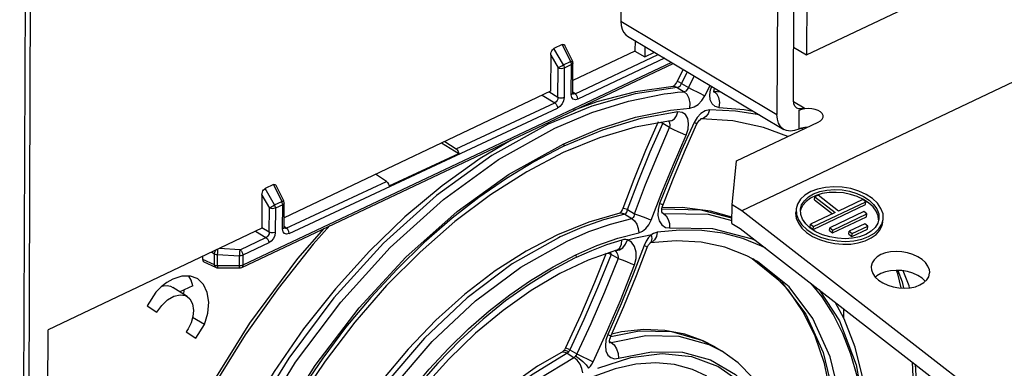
# Model space of a CAD drawing. Extents: x 0 to 594, y 0 to 420.
# Tile 28 of 41: x 540.88 to 554.34, y 91.76 to 96.52. Entities that reach past the tile are written whole.
import ezdxf

# ---------------------------------------------------------------- set-up
doc = ezdxf.new("R2010")
doc.units = 0
doc.header["$LTSCALE"] = 32.67
doc.layers.get('0').update_dxf_attribs({"linetype": 'CONTINUOUS'})

msp = doc.modelspace()

# ---------------------------------------------------------------- linework, layer by layer
at = {"color": 9, "linetype": 'CONTINUOUS'}
for p, q in [((541.001, 108.14), (540.885, 77.091)), ((541.071, 108.137), (540.955, 77.089)), ((549.1, 96.501), (551.235, 95.227)), ((548.315, 95.905), (548.187, 96.129)), ((548.3, 96.183), (548.414, 95.952)), ((548.143, 96.039), (548.244, 95.864)), ((548.315, 95.905), (548.414, 95.952)), ((548.421, 95.938), (548.414, 95.952)), ((548.476, 95.51), (549.612, 96.049)), ((549.697, 95.998), (548.513, 95.436)), ((549.794, 95.94), (543.934, 93.172)), ((548.242, 95.461), (548.244, 95.864)), ((548.326, 95.862), (548.325, 95.46)), ((548.426, 95.909), (548.326, 95.862)), ((548.425, 95.923), (548.421, 95.938)), ((548.424, 95.495), (548.426, 95.909)), ((548.426, 95.909), (548.425, 95.923)), ((549.931, 95.652), (550.01, 95.811)), ((550.104, 95.755), (550.024, 95.596)), ((549.873, 95.596), (549.967, 95.54)), ((549.931, 95.652), (550.024, 95.596)), ((550.249, 95.485), (550.321, 95.626)), ((550.328, 95.567), (550.345, 95.611)), ((550.374, 95.549), (550.471, 95.536)), ((550.374, 95.547), (550.41, 95.513)), ((548.025, 95.493), (548.197, 95.389)), ((548.242, 95.461), (548.117, 95.537)), ((548.476, 95.51), (548.444, 95.532)), ((548.459, 95.505), (548.444, 95.509)), ((548.476, 95.51), (548.459, 95.505)), ((550.163, 95.527), (550.249, 95.485)), ((544.566, 93.604), (548.235, 95.316)), ((546.849, 94.76), (548.197, 95.389)), ((551.46, 95.407), (551.607, 95.319)), ((551.533, 95.284), (551.532, 95.03)), ((550.143, 95.188), (550.102, 95.119)), ((550.196, 95.242), (550.143, 95.188)), ((550.225, 95.175), (550.191, 95.168)), ((549.673, 95.105), (549.641, 95.118)), ((549.673, 95.105), (549.675, 95.124)), ((549.767, 95.049), (549.673, 95.105)), ((549.755, 95.139), (549.756, 95.139)), ((549.756, 95.139), (549.767, 95.113)), ((551.595, 95.027), (551.562, 95.041)), ((548.322, 94.795), (548.293, 94.781)), ((548.32, 94.83), (548.322, 94.795)), ((544.368, 93.993), (544.239, 94.217)), ((544.353, 94.271), (544.467, 94.04)), ((544.528, 93.678), (545.896, 94.316)), ((544.196, 94.127), (544.297, 93.951)), ((544.296, 93.62), (544.297, 93.951)), ((544.368, 93.993), (544.467, 94.04)), ((544.379, 93.95), (544.378, 93.618)), ((544.479, 93.997), (544.379, 93.95)), ((544.474, 94.026), (544.467, 94.04)), ((544.478, 94.011), (544.474, 94.026)), ((544.479, 93.997), (544.478, 94.011)), ((544.478, 93.664), (544.479, 93.997)), ((549.155, 93.867), (549.25, 93.81)), ((549.192, 93.93), (549.288, 93.873)), ((549.664, 93.89), (549.685, 93.878)), ((549.685, 93.878), (549.664, 93.882)), ((544.296, 93.62), (544.194, 93.681)), ((544.512, 93.673), (544.497, 93.678)), ((544.528, 93.678), (544.498, 93.7)), ((544.528, 93.678), (544.512, 93.673)), ((543.896, 93.38), (544.251, 93.548)), ((544.107, 93.634), (544.251, 93.548)), ((548.271, 93.558), (548.248, 93.547)), ((543.896, 93.38), (543.609, 93.398)), ((544.288, 93.475), (543.934, 93.307)), ((549.527, 93.485), (549.503, 93.477)), ((549.504, 93.476), (549.52, 93.495)), ((543.509, 93.35), (543.547, 93.327)), ((543.546, 93.174), (543.547, 93.327)), ((543.586, 93.318), (543.891, 93.299)), ((543.586, 93.318), (543.586, 93.164)), ((543.89, 93.164), (543.891, 93.299)), ((543.934, 93.307), (543.934, 93.172)), ((548.49, 93.275), (548.468, 93.265)), ((548.484, 93.312), (548.49, 93.275)), ((548.968, 93.318), (548.965, 93.348)), ((549.063, 93.261), (548.968, 93.318)), ((549.024, 93.369), (549.034, 93.359)), ((549.034, 93.359), (549.045, 93.342)), ((549.037, 93.374), (549.039, 93.373)), ((543.546, 93.174), (543.386, 93.25)), ((543.89, 93.164), (543.586, 93.164)), ((549.351, 92.269), (548.962, 92.192)), ((548.948, 92.13), (548.967, 92.118)), ((548.967, 92.118), (548.948, 92.118)), ((550.302, 92.089), (550.478, 92)), ((550.384, 92.056), (550.384, 92.056)), ((548.295, 91.981), (548.288, 91.979)), ((548.405, 92.017), (548.345, 92.045)), ((548.366, 91.968), (548.46, 91.912)), ((548.405, 92.017), (548.499, 91.961)), ((548.499, 91.961), (548.721, 91.854))]:
    msp.add_line(p, q, dxfattribs=at)
at = {"color": 7, "linetype": 'CONTINUOUS'}
for p, q in [((549.114, 100.395), (549.1, 96.501)), ((551.64, 96.043), (560.427, 100.211)), ((551.25, 99.121), (551.235, 95.227)), ((551.459, 95.418), (551.473, 99.142)), ((561.242, 98.889), (550.754, 93.914)), ((551.649, 98.413), (551.64, 96.043)), ((549.193, 96.299), (551.328, 95.025)), ((549.295, 96.238), (549.294, 96.095)), ((548.3, 96.183), (548.187, 96.129)), ((548.44, 95.96), (548.336, 96.169)), ((549.294, 96.095), (548.445, 95.692)), ((549.294, 96.095), (549.428, 96.015)), ((549.428, 96.158), (549.428, 96.015)), ((551.462, 96.149), (551.64, 96.043)), ((548.143, 96.039), (548.141, 95.548)), ((549.428, 96.015), (549.562, 96.079)), ((543.919, 93.141), (549.816, 95.927)), ((548.444, 95.519), (548.446, 95.933)), ((549.953, 95.845), (549.871, 95.682)), ((548.141, 95.548), (544.498, 93.82)), ((549.812, 95.611), (549.81, 95.61)), ((548.445, 95.514), (548.444, 95.519)), ((551.533, 95.284), (551.607, 95.319)), ((550.197, 95.168), (550.199, 95.169)), ((550.631, 95.14), (550.197, 95.168)), ((550.683, 94.594), (551.8, 95.124)), ((546.648, 94.84), (546.886, 94.698)), ((546.695, 94.862), (546.849, 94.76)), ((545.933, 94.253), (546.886, 94.698)), ((550.621, 93.993), (550.683, 94.594)), ((545.896, 94.316), (545.749, 94.413)), ((544.353, 94.271), (544.239, 94.217)), ((544.493, 94.048), (544.389, 94.257)), ((544.196, 94.127), (544.194, 93.681)), ((551.748, 94.065), (551.753, 94.104)), ((551.797, 94.125), (551.753, 94.104)), ((551.753, 94.104), (552.03, 93.889)), ((551.854, 94.148), (551.769, 94.122)), ((552.075, 93.91), (551.797, 94.125)), ((552.41, 94.069), (552.075, 93.91)), ((552.449, 94.038), (552.41, 94.069)), ((552.489, 94.02), (552.417, 94.068)), ((544.498, 93.687), (544.499, 94.021)), ((550.62, 93.739), (550.621, 93.993)), ((550.754, 93.914), (550.621, 93.993)), ((551.559, 93.864), (551.556, 93.934)), ((551.56, 93.935), (551.557, 93.92)), ((551.73, 93.66), (552.445, 93.999)), ((551.735, 93.699), (552.449, 94.038)), ((551.748, 94.065), (551.996, 93.873)), ((552.445, 93.999), (552.449, 94.038)), ((549.086, 93.88), (548.662, 93.76)), ((556.575, 89.401), (550.754, 93.914)), ((552.03, 93.889), (551.695, 93.73)), ((552.423, 93.902), (551.959, 93.682)), ((551.994, 93.612), (552.458, 93.832)), ((551.998, 93.651), (552.463, 93.871)), ((552.463, 93.871), (552.423, 93.902)), ((552.458, 93.832), (552.463, 93.871)), ((552.628, 93.803), (552.612, 93.745)), ((544.194, 93.676), (541.272, 92.29)), ((544.194, 93.676), (544.194, 93.681)), ((544.498, 93.683), (544.498, 93.687)), ((548.662, 93.76), (548.233, 93.586)), ((550.62, 93.739), (550.732, 93.672)), ((550.732, 93.672), (556.553, 89.16)), ((551.69, 93.691), (551.695, 93.73)), ((551.69, 93.691), (551.73, 93.66)), ((551.767, 93.628), (551.69, 93.678)), ((551.695, 93.73), (551.735, 93.699)), ((551.73, 93.66), (551.735, 93.699)), ((551.954, 93.643), (551.959, 93.682)), ((551.959, 93.682), (551.998, 93.651)), ((552.437, 93.735), (552.223, 93.634)), ((552.257, 93.564), (552.472, 93.665)), ((552.262, 93.603), (552.477, 93.705)), ((552.477, 93.705), (552.437, 93.735)), ((552.472, 93.665), (552.477, 93.705)), ((551.954, 93.643), (551.994, 93.612)), ((551.994, 93.612), (551.998, 93.651)), ((552.218, 93.594), (552.223, 93.634)), ((552.218, 93.594), (552.257, 93.564)), ((552.223, 93.634), (552.262, 93.603)), ((552.257, 93.564), (552.262, 93.603)), ((552.363, 93.56), (552.268, 93.54)), ((549.5, 93.473), (549.504, 93.476)), ((549.855, 93.504), (549.504, 93.476)), ((549.504, 93.476), (549.505, 93.477)), ((549.505, 93.477), (549.506, 93.478)), ((543.386, 93.25), (543.386, 93.292)), ((543.402, 93.218), (543.563, 93.142)), ((543.589, 93.136), (543.894, 93.135)), ((551.15, 93.077), (550.903, 93.256)), ((543.174, 92.744), (542.976, 92.868)), ((543.252, 92.89), (543.075, 92.806)), ((542.745, 92.805), (542.627, 92.616)), ((543.128, 92.831), (543.122, 92.777)), ((542.627, 92.616), (542.759, 92.528)), ((543.411, 92.362), (543.248, 92.458)), ((552.147, 92.45), (552.148, 92.575)), ((543.294, 92.173), (543.411, 92.362)), ((541.219, 77.975), (541.272, 92.29)), ((543.162, 92.26), (543.294, 92.173)), ((550.384, 92.056), (550.478, 92))]:
    msp.add_line(p, q, dxfattribs=at)
for points in [[(549.1, 96.501), (549.104, 96.444), (549.117, 96.394), (549.139, 96.351), (549.169, 96.316), (549.193, 96.299)], [(548.143, 96.039), (548.145, 96.061), (548.15, 96.08), (548.158, 96.097), (548.167, 96.112), (548.176, 96.122), (548.187, 96.129)], [(548.3, 96.183), (548.31, 96.186), (548.32, 96.185), (548.329, 96.179), (548.336, 96.169)], [(548.446, 95.933), (548.443, 95.952), (548.44, 95.96)], [(549.871, 95.682), (549.863, 95.666), (549.849, 95.646), (549.835, 95.629), (549.822, 95.617), (549.812, 95.611)], [(549.814, 95.61), (549.301, 95.539), (548.774, 95.403), (548.451, 95.282)], [(550.375, 95.533), (550.375, 95.532), (550.374, 95.535), (550.374, 95.545), (550.375, 95.561)], [(550.375, 95.561), (550.379, 95.582), (550.381, 95.59)], [(548.446, 95.508), (548.446, 95.507), (548.446, 95.508), (548.445, 95.514)], [(551.505, 95.317), (551.502, 95.319), (551.479, 95.342), (551.464, 95.376), (551.459, 95.418)], [(551.607, 95.319), (551.569, 95.306), (551.533, 95.306), (551.505, 95.317)], [(551.866, 95.203), (551.865, 95.217), (551.853, 95.242), (551.83, 95.265), (551.798, 95.284), (551.758, 95.298), (551.713, 95.307), (551.665, 95.31), (551.617, 95.307), (551.572, 95.298), (551.533, 95.284)], [(549.779, 95.143), (549.299, 95.057), (548.809, 94.912), (548.313, 94.708), (547.814, 94.447), (547.319, 94.132), (546.832, 93.766), (546.357, 93.351), (545.9, 92.892), (545.466, 92.394), (545.058, 91.862), (544.682, 91.3), (544.34, 90.714), (544.037, 90.111), (543.776, 89.496), (543.558, 88.876)], [(550.141, 95.099), (550.148, 95.113), (550.161, 95.134), (550.175, 95.15), (550.188, 95.162), (550.197, 95.168)], [(551.328, 95.025), (551.322, 95.029), (551.285, 95.063), (551.257, 95.108), (551.241, 95.164), (551.235, 95.227)], [(551.8, 95.124), (551.832, 95.144), (551.854, 95.166), (551.865, 95.191), (551.866, 95.203)], [(549.611, 95.13), (549.44, 94.738), (549.278, 94.342), (549.126, 93.943)], [(549.674, 93.988), (549.821, 94.361), (549.985, 94.752), (550.141, 95.099)], [(551.382, 94.926), (551.049, 95.052), (550.631, 95.14)], [(551.532, 95.03), (551.474, 95.009), (551.418, 95.001), (551.367, 95.008), (551.328, 95.025)], [(551.656, 95.056), (551.616, 95.053), (551.571, 95.044), (551.532, 95.03)], [(547.6, 94.88), (547.177, 94.627), (546.657, 94.254), (546.15, 93.831), (545.664, 93.362), (545.2, 92.85), (544.765, 92.302), (544.362, 91.722), (543.995, 91.116), (543.667, 90.489), (543.382, 89.848), (543.143, 89.199)], [(546.849, 94.76), (546.866, 94.744), (546.879, 94.722), (546.886, 94.698)], [(544.196, 94.127), (544.198, 94.148), (544.203, 94.168), (544.21, 94.185), (544.219, 94.199), (544.229, 94.21), (544.239, 94.217)], [(544.353, 94.271), (544.363, 94.274), (544.373, 94.272), (544.382, 94.267), (544.389, 94.257)], [(545.896, 94.316), (545.913, 94.3), (545.926, 94.277), (545.933, 94.253)], [(552.539, 94.081), (552.453, 94.137), (552.353, 94.182), (552.243, 94.216), (552.128, 94.236), (552.011, 94.242), (551.897, 94.234), (551.79, 94.211), (551.696, 94.176), (551.616, 94.129), (551.555, 94.071), (551.514, 94.006), (551.496, 93.942)], [(551.556, 93.934), (551.572, 93.993), (551.609, 94.051), (551.664, 94.103), (551.735, 94.145), (551.821, 94.177), (551.916, 94.197), (552.019, 94.205), (552.124, 94.199), (552.228, 94.181), (552.327, 94.151), (552.417, 94.11), (552.494, 94.06)], [(551.769, 94.122), (551.695, 94.087), (551.634, 94.043), (551.589, 93.992), (551.56, 93.935)], [(552.417, 94.068), (552.333, 94.107), (552.241, 94.137), (552.144, 94.157), (552.045, 94.165), (551.947, 94.162), (551.854, 94.148)], [(552.688, 93.796), (552.684, 93.874), (552.656, 93.947), (552.608, 94.017), (552.539, 94.081)], [(544.499, 94.021), (544.496, 94.04), (544.493, 94.048)], [(549.126, 93.943), (549.118, 93.926), (549.106, 93.905), (549.096, 93.891), (549.087, 93.882), (549.084, 93.881)], [(549.666, 93.884), (549.662, 93.897), (549.661, 93.916), (549.662, 93.939), (549.666, 93.965), (549.674, 93.988)], [(550.62, 93.827), (550.326, 93.91), (549.938, 93.958), (549.664, 93.953)], [(551.496, 93.942), (551.5, 93.863), (551.528, 93.79), (551.576, 93.721), (551.645, 93.657)], [(552.624, 93.789), (552.617, 93.846), (552.591, 93.908), (552.548, 93.966), (552.489, 94.02)], [(552.494, 94.06), (552.556, 94.002), (552.6, 93.939), (552.625, 93.874), (552.628, 93.803)], [(549.669, 93.877), (549.669, 93.877), (549.666, 93.884)], [(551.492, 93.903), (551.49, 93.88), (551.499, 93.811), (551.527, 93.743), (551.575, 93.678), (551.64, 93.618)], [(551.69, 93.678), (551.628, 93.736), (551.584, 93.798), (551.559, 93.864)], [(545.125, 93.711), (544.896, 93.456), (544.416, 92.855), (543.968, 92.221), (543.556, 91.559), (543.182, 90.875), (542.85, 90.175), (542.564, 89.465)], [(544.499, 93.676), (544.499, 93.676), (544.499, 93.677), (544.498, 93.683)], [(551.64, 93.618), (551.721, 93.565), (551.814, 93.521), (551.916, 93.488), (552.024, 93.466), (552.134, 93.457), (552.243, 93.46), (552.346, 93.476), (552.441, 93.504), (552.523, 93.543), (552.591, 93.592), (552.641, 93.649), (552.673, 93.712), (552.683, 93.757)], [(551.645, 93.657), (551.731, 93.601), (551.831, 93.555), (551.941, 93.522), (552.056, 93.502), (552.173, 93.496), (552.287, 93.504), (552.393, 93.526), (552.488, 93.562), (552.568, 93.609), (552.629, 93.666), (552.67, 93.731), (552.688, 93.796)], [(552.612, 93.745), (552.575, 93.686), (552.52, 93.635)], [(548.233, 93.586), (547.805, 93.363), (547.383, 93.092), (546.97, 92.776), (546.572, 92.419), (546.192, 92.025), (545.834, 91.599), (545.501, 91.144), (545.198, 90.665), (544.927, 90.168), (544.691, 89.658), (544.493, 89.139), (544.334, 88.618)], [(552.268, 93.54), (552.165, 93.533), (552.06, 93.538), (551.956, 93.557), (551.857, 93.587), (551.767, 93.628)], [(552.52, 93.635), (552.449, 93.592), (552.363, 93.56)], [(548.966, 92.202), (549.143, 92.605), (549.317, 93.03), (549.463, 93.413)], [(549.463, 93.413), (549.47, 93.43), (549.48, 93.449), (549.491, 93.463), (549.5, 93.473)], [(550.969, 93.22), (550.824, 93.299), (550.521, 93.416), (550.197, 93.484), (549.855, 93.504)], [(549.043, 93.376), (548.656, 93.24), (548.266, 93.056), (547.877, 92.827), (547.491, 92.554), (547.115, 92.241), (546.752, 91.89), (546.406, 91.505), (546.081, 91.091), (545.781, 90.652), (545.509, 90.193), (545.269, 89.719), (545.063, 89.236), (544.893, 88.748), (544.761, 88.262)], [(548.902, 93.334), (548.742, 92.933), (548.548, 92.483), (548.345, 92.045)], [(552.655, 93.315), (552.602, 93.284), (552.562, 93.246), (552.535, 93.202), (552.522, 93.155), (552.522, 93.142)], [(553.322, 93.075), (553.318, 93.11), (553.299, 93.159), (553.266, 93.206), (553.22, 93.25), (553.161, 93.287), (553.094, 93.318), (553.02, 93.341), (552.942, 93.355), (552.864, 93.359), (552.788, 93.353), (552.718, 93.339), (552.655, 93.315)], [(543.386, 93.25), (543.389, 93.232), (543.399, 93.22), (543.402, 93.218)], [(543.563, 93.142), (543.581, 93.136), (543.589, 93.136)], [(543.894, 93.135), (543.902, 93.136), (543.919, 93.141)], [(552.522, 93.142), (552.526, 93.106), (552.544, 93.057), (552.577, 93.01), (552.624, 92.967), (552.682, 92.929), (552.749, 92.898), (552.823, 92.876), (552.901, 92.862), (552.979, 92.858), (553.055, 92.863), (553.126, 92.878), (553.188, 92.901)], [(543.31, 92.99), (543.219, 93.021), (543.102, 93.02), (542.976, 92.979)], [(543.252, 92.89), (543.227, 92.966), (543.196, 93.021)], [(543.411, 92.362), (543.456, 92.518), (543.469, 92.668), (543.449, 92.8), (543.399, 92.908), (543.321, 92.983), (543.31, 92.99)], [(551.962, 90.059), (552.006, 90.536), (552.007, 90.994), (551.966, 91.427), (551.883, 91.831), (551.759, 92.202), (551.594, 92.536), (551.391, 92.829), (551.15, 93.077)], [(552.654, 93.057), (552.601, 93.026), (552.581, 93.007)], [(553.262, 92.952), (553.219, 92.992), (553.16, 93.03), (553.093, 93.061), (553.019, 93.083), (552.941, 93.097), (552.863, 93.101), (552.787, 93.096), (552.717, 93.081), (552.654, 93.057)], [(552.934, 92.86), (552.886, 93.052), (552.868, 93.101)], [(553.188, 92.901), (553.241, 92.933), (553.282, 92.971), (553.309, 93.014), (553.321, 93.061), (553.322, 93.075)], [(542.976, 92.979), (542.896, 92.934), (542.819, 92.875), (542.745, 92.805)], [(542.831, 92.884), (542.849, 92.889), (542.899, 92.892), (542.944, 92.884), (542.976, 92.868)], [(542.759, 92.528), (542.826, 92.623), (542.906, 92.699), (542.992, 92.749), (543.076, 92.768), (543.151, 92.756), (543.174, 92.744)], [(543.174, 92.744), (543.21, 92.713), (543.248, 92.643), (543.26, 92.551)], [(552.392, 89.676), (552.464, 90.19), (552.491, 90.69), (552.473, 91.171), (552.41, 91.627), (552.303, 92.052), (552.152, 92.441), (552.028, 92.668)], [(543.26, 92.551), (543.252, 92.47), (543.227, 92.386), (543.188, 92.303)], [(543.188, 92.303), (543.18, 92.288), (543.171, 92.274), (543.162, 92.26)], [(548.951, 92.105), (548.951, 92.105), (548.949, 92.11), (548.948, 92.121), (548.948, 92.139), (548.952, 92.16), (548.958, 92.182), (548.966, 92.202)], [(550.384, 92.056), (550.228, 92.138), (549.975, 92.229), (549.702, 92.281), (549.413, 92.292), (549.111, 92.26), (548.977, 92.228)], [(548.288, 91.978), (547.962, 91.791), (547.642, 91.565), (547.333, 91.302), (547.039, 91.008), (546.763, 90.686), (546.509, 90.339), (546.28, 89.972), (546.078, 89.591), (545.907, 89.199), (545.768, 88.802), (545.664, 88.404)], [(548.315, 92), (548.31, 91.995), (548.299, 91.986), (548.29, 91.98), (548.288, 91.979)], [(548.345, 92.045), (548.34, 92.036), (548.329, 92.017), (548.316, 92.002), (548.315, 92)], [(551.406, 90.108), (551.379, 90.469), (551.313, 90.806), (551.211, 91.116), (551.073, 91.393), (550.903, 91.634), (550.704, 91.837), (550.478, 92)], [(550.275, 91.655), (550.08, 91.749), (549.836, 91.816), (549.577, 91.839), (549.304, 91.819), (549.022, 91.756), (548.732, 91.653)], [(552.865, 89.628), (552.995, 90.252), (553.075, 90.863), (553.104, 91.454), (553.089, 91.845)]]:
    msp.add_lwpolyline(points, dxfattribs=at)
at = {"color": 9, "linetype": 'CONTINUOUS'}
for points in [[(548.414, 95.952), (548.429, 95.958), (548.438, 95.96), (548.44, 95.96)], [(548.244, 95.864), (548.258, 95.873), (548.277, 95.884), (548.296, 95.895), (548.315, 95.905)], [(548.326, 95.862), (548.307, 95.856), (548.285, 95.854), (548.263, 95.857), (548.244, 95.864)], [(548.315, 95.905), (548.321, 95.891), (548.325, 95.876), (548.326, 95.862)], [(548.446, 95.933), (548.443, 95.923), (548.426, 95.909)], [(549.931, 95.652), (549.897, 95.669), (549.877, 95.679), (549.871, 95.682)], [(549.873, 95.596), (549.297, 95.511), (548.706, 95.344), (548.107, 95.098)], [(549.873, 95.596), (549.832, 95.61), (549.814, 95.61)], [(549.873, 95.596), (549.895, 95.604), (549.915, 95.623), (549.931, 95.652)], [(550.024, 95.596), (550.009, 95.568), (549.99, 95.548), (549.967, 95.54)], [(550.024, 95.596), (550.067, 95.574), (550.163, 95.527)], [(550.44, 95.326), (550.389, 95.339), (550.349, 95.374), (550.324, 95.428), (550.317, 95.495), (550.328, 95.567)], [(548.242, 95.461), (548.24, 95.44), (548.23, 95.418), (548.215, 95.401), (548.197, 95.389)], [(548.201, 95.042), (548.705, 95.254), (549.204, 95.41), (549.695, 95.509)], [(548.325, 95.46), (548.318, 95.417), (548.298, 95.375), (548.269, 95.34), (548.235, 95.316)], [(548.325, 95.46), (548.298, 95.453), (548.268, 95.453), (548.242, 95.461)], [(548.444, 95.519), (548.441, 95.509), (548.424, 95.495)], [(548.513, 95.436), (548.479, 95.428), (548.45, 95.436), (548.431, 95.46), (548.424, 95.495)], [(548.513, 95.436), (548.508, 95.464), (548.495, 95.491), (548.476, 95.51)], [(549.695, 95.509), (549.786, 95.522), (549.877, 95.532), (549.967, 95.54)], [(550.045, 95.316), (550.05, 95.381), (550.037, 95.445), (550.008, 95.501), (549.967, 95.54)], [(550.045, 95.316), (550.102, 95.331), (550.158, 95.367), (550.209, 95.42), (550.249, 95.485)], [(550.41, 95.513), (550.437, 95.459), (550.448, 95.394), (550.44, 95.326)], [(548.197, 95.389), (548.216, 95.37), (548.23, 95.343), (548.235, 95.316)], [(548.32, 94.83), (548.813, 95.037), (549.3, 95.19), (549.779, 95.286)], [(549.779, 95.286), (549.869, 95.298), (549.957, 95.308), (550.045, 95.316)], [(550.314, 95.29), (550.255, 95.278), (550.196, 95.242)], [(550.314, 95.29), (550.294, 95.238), (550.264, 95.199), (550.225, 95.175)], [(550.997, 95.222), (550.668, 95.273), (550.314, 95.29)], [(550.44, 95.326), (550.787, 95.298), (550.909, 95.275)], [(549.881, 95.263), (549.372, 95.172), (548.85, 95.015), (548.322, 94.795)], [(549.779, 95.143), (549.797, 95.147), (549.834, 95.17), (549.863, 95.21), (549.881, 95.263)], [(549.994, 94.947), (550.02, 95.027), (550.027, 95.105), (550.015, 95.174), (549.984, 95.227), (549.938, 95.257), (549.881, 95.263)], [(548.107, 95.098), (547.336, 94.669), (546.581, 94.123), (545.857, 93.47), (545.179, 92.724), (544.561, 91.901), (544.017, 91.018), (543.557, 90.093), (543.191, 89.146)], [(543.285, 89.09), (543.651, 90.037), (544.111, 90.962), (544.655, 91.845), (545.273, 92.668), (545.95, 93.414), (546.675, 94.067), (547.43, 94.613), (548.201, 95.042)], [(549.192, 93.93), (549.343, 94.325), (549.504, 94.717), (549.673, 95.105)], [(549.288, 93.873), (549.44, 94.272), (549.6, 94.664), (549.767, 95.049)], [(550.102, 95.119), (549.931, 94.74), (549.774, 94.371), (549.631, 94.014)], [(549.767, 95.113), (549.771, 95.082), (549.767, 95.049)], [(549.767, 95.049), (549.822, 95.025), (549.882, 94.998), (549.943, 94.97), (549.994, 94.947)], [(550.141, 95.099), (550.141, 95.1), (550.13, 95.105), (550.102, 95.119)], [(549.515, 93.788), (549.659, 94.162), (549.819, 94.548), (549.994, 94.947)], [(543.517, 89.015), (543.888, 89.97), (544.37, 90.925), (544.922, 91.802), (545.524, 92.589), (546.164, 93.281), (546.862, 93.904), (547.564, 94.409), (548.32, 94.83)], [(548.293, 94.781), (547.914, 94.583), (547.536, 94.355), (547.162, 94.097), (546.795, 93.812), (546.413, 93.479), (546.042, 93.119), (545.683, 92.731), (545.339, 92.319), (545.027, 91.903), (544.732, 91.471), (544.468, 91.042), (544.224, 90.602), (544.012, 90.175), (543.819, 89.742), (543.647, 89.301)], [(544.297, 93.951), (544.311, 93.961), (544.33, 93.972), (544.349, 93.983), (544.368, 93.993)], [(544.379, 93.95), (544.36, 93.944), (544.338, 93.942), (544.316, 93.945), (544.297, 93.951)], [(544.368, 93.993), (544.374, 93.979), (544.378, 93.964), (544.379, 93.95)], [(544.467, 94.04), (544.482, 94.046), (544.491, 94.048), (544.493, 94.048)], [(544.499, 94.021), (544.496, 94.01), (544.479, 93.997)], [(549.192, 93.93), (549.154, 93.941), (549.132, 93.945), (549.126, 93.943)], [(549.631, 94.014), (549.609, 93.93), (549.608, 93.849), (549.626, 93.777), (549.661, 93.722), (549.71, 93.688), (549.768, 93.68)], [(549.674, 93.988), (549.673, 93.99), (549.661, 93.998), (549.631, 94.014)], [(550.62, 93.815), (550.197, 93.924), (549.661, 93.934)], [(549.155, 93.867), (548.863, 93.789), (548.568, 93.686), (548.271, 93.558)], [(548.367, 93.5), (548.664, 93.629), (548.959, 93.732), (549.25, 93.81)], [(549.155, 93.867), (549.11, 93.882), (549.086, 93.88)], [(549.155, 93.867), (549.165, 93.872), (549.175, 93.88), (549.183, 93.893), (549.189, 93.909), (549.192, 93.93)], [(549.288, 93.873), (549.285, 93.852), (549.279, 93.835), (549.271, 93.823), (549.261, 93.814), (549.25, 93.81)], [(549.25, 93.81), (549.288, 93.777), (549.319, 93.73), (549.338, 93.673), (549.345, 93.614)], [(549.288, 93.873), (549.344, 93.855), (549.405, 93.833), (549.465, 93.81), (549.515, 93.788)], [(549.685, 93.878), (550.293, 93.867), (550.62, 93.783)], [(549.685, 93.878), (549.722, 93.845), (549.75, 93.797), (549.766, 93.74), (549.768, 93.68)], [(545.04, 93.671), (544.68, 93.261), (544.026, 92.379), (543.441, 91.441), (542.935, 90.461)], [(544.498, 93.687), (544.494, 93.677), (544.478, 93.664)], [(544.566, 93.604), (544.532, 93.596), (544.503, 93.605), (544.484, 93.628), (544.478, 93.664)], [(544.566, 93.604), (544.561, 93.632), (544.548, 93.659), (544.528, 93.678)], [(549.345, 93.614), (549.396, 93.635), (549.443, 93.673), (549.484, 93.724), (549.515, 93.788)], [(549.768, 93.68), (550.354, 93.67), (550.895, 93.533), (550.951, 93.502)], [(544.296, 93.62), (544.293, 93.598), (544.283, 93.577), (544.268, 93.56), (544.251, 93.548)], [(544.251, 93.548), (544.27, 93.529), (544.284, 93.502), (544.288, 93.475)], [(544.378, 93.618), (544.371, 93.576), (544.352, 93.534), (544.323, 93.499), (544.288, 93.475)], [(544.378, 93.618), (544.351, 93.611), (544.321, 93.612), (544.296, 93.62)], [(548.248, 93.547), (547.617, 93.188), (547.002, 92.727), (546.416, 92.174), (545.874, 91.544), (545.389, 90.85), (544.972, 90.109), (544.633, 89.34), (544.382, 88.561)], [(548.484, 93.312), (548.773, 93.438), (549.06, 93.538), (549.345, 93.614)], [(549.193, 93.517), (549.303, 93.545), (549.413, 93.569), (549.523, 93.589)], [(549.523, 93.589), (549.48, 93.549), (549.445, 93.498), (549.418, 93.44)], [(549.52, 93.495), (549.53, 93.535), (549.522, 93.589)], [(549.599, 93.621), (549.573, 93.615), (549.548, 93.604), (549.523, 93.589)], [(549.599, 93.621), (549.588, 93.562), (549.563, 93.516), (549.527, 93.485)], [(551.081, 93.402), (551.025, 93.433), (550.77, 93.535), (550.495, 93.607), (550.206, 93.645), (549.907, 93.65), (549.599, 93.621)], [(544.477, 88.504), (544.731, 89.287), (545.071, 90.059), (545.49, 90.802), (545.979, 91.498), (546.524, 92.13), (547.114, 92.683), (547.733, 93.144), (548.367, 93.5)], [(549.114, 93.515), (548.907, 93.448), (548.699, 93.368), (548.49, 93.275)], [(549.418, 93.44), (549.271, 93.05), (549.106, 92.645), (548.923, 92.224)], [(549.039, 93.373), (549.084, 93.381), (549.128, 93.409), (549.166, 93.456), (549.192, 93.517)], [(549.043, 93.376), (549.055, 93.381), (549.088, 93.41), (549.109, 93.457), (549.114, 93.515)], [(549.193, 93.517), (549.167, 93.521), (549.141, 93.521), (549.114, 93.515)], [(549.288, 93.174), (549.31, 93.261), (549.311, 93.349), (549.289, 93.426), (549.248, 93.484), (549.193, 93.517)], [(549.463, 93.413), (549.462, 93.415), (549.449, 93.425), (549.418, 93.44)], [(543.547, 93.327), (543.551, 93.348), (543.561, 93.369), (543.569, 93.379)], [(543.547, 93.327), (543.558, 93.323), (543.572, 93.319), (543.586, 93.318)], [(543.591, 93.39), (543.59, 93.383), (543.589, 93.362), (543.587, 93.339), (543.586, 93.318)], [(543.891, 93.299), (543.892, 93.32), (543.893, 93.343), (543.895, 93.364), (543.896, 93.38)], [(543.934, 93.307), (543.921, 93.302), (543.907, 93.299), (543.891, 93.299)], [(543.896, 93.38), (543.916, 93.361), (543.929, 93.334), (543.934, 93.307)], [(544.693, 88.442), (544.807, 88.829), (544.944, 89.216), (545.113, 89.624), (545.306, 90.026), (545.515, 90.409), (545.743, 90.781), (545.979, 91.124), (546.229, 91.453), (546.481, 91.752), (546.744, 92.035), (547.02, 92.303), (547.303, 92.55), (547.582, 92.767), (547.865, 92.964), (548.174, 93.151), (548.484, 93.312)], [(548.468, 93.265), (548.152, 93.098), (547.838, 92.905), (547.526, 92.683), (547.22, 92.436), (546.904, 92.148), (546.599, 91.835), (546.305, 91.496), (546.028, 91.138), (545.785, 90.787), (545.56, 90.423), (545.357, 90.056), (545.174, 89.681), (545.021, 89.325), (544.887, 88.965), (544.77, 88.596)], [(548.968, 93.318), (548.784, 92.86), (548.597, 92.429), (548.405, 92.017)], [(549.063, 93.261), (548.878, 92.803), (548.691, 92.372), (548.499, 91.961)], [(548.968, 93.318), (548.93, 93.33), (548.918, 93.332)], [(549.045, 93.342), (549.054, 93.323), (549.06, 93.302), (549.063, 93.281), (549.063, 93.261)], [(549.063, 93.261), (549.117, 93.243), (549.177, 93.22), (549.237, 93.196), (549.288, 93.174)], [(550.894, 93.261), (551.306, 92.932), (551.629, 92.502), (551.866, 91.978), (552.01, 91.376), (552.058, 90.709), (552.008, 89.996)], [(543.546, 93.174), (543.558, 93.169), (543.571, 93.165), (543.586, 93.164)], [(543.563, 93.142), (543.56, 93.143), (543.55, 93.155), (543.546, 93.174)], [(543.586, 93.164), (543.587, 93.148), (543.588, 93.138), (543.589, 93.136)], [(543.934, 93.172), (543.921, 93.167), (543.906, 93.164), (543.89, 93.164)], [(543.894, 93.135), (543.893, 93.137), (543.891, 93.147), (543.89, 93.164)], [(543.934, 93.172), (543.929, 93.15), (543.919, 93.141)], [(548.721, 91.854), (548.906, 92.253), (549.095, 92.691), (549.288, 93.174)], [(552.104, 89.939), (552.154, 90.652), (552.106, 91.318), (551.962, 91.921), (551.725, 92.444), (551.402, 92.875), (550.969, 93.22)], [(552.886, 93.1), (552.947, 92.943), (552.964, 92.859)], [(553.046, 92.863), (553.041, 92.888), (552.96, 93.094)], [(552.383, 89.917), (552.422, 90.291), (552.435, 90.655), (552.424, 91.001), (552.389, 91.334), (552.329, 91.654), (552.245, 91.956), (552.136, 92.239), (552.005, 92.501), (551.852, 92.739), (551.703, 92.92)], [(551.813, 92.834), (552.091, 92.41), (552.317, 91.813), (552.439, 91.128), (552.451, 90.409)], [(548.923, 92.224), (548.897, 92.147), (548.889, 92.07), (548.898, 92), (548.924, 91.945), (548.964, 91.909), (549.013, 91.893), (549.068, 91.9)], [(548.966, 92.202), (548.965, 92.202), (548.953, 92.209), (548.923, 92.224)], [(548.967, 92.118), (549.444, 92.213), (549.894, 92.204), (550.302, 92.089)], [(550.384, 92.056), (550.209, 92.145), (549.8, 92.26), (549.351, 92.269)], [(548.967, 92.118), (549.009, 92.082), (549.042, 92.029), (549.063, 91.966), (549.068, 91.9)], [(548.375, 91.973), (547.878, 91.672), (547.407, 91.289), (546.966, 90.831), (546.57, 90.311), (546.23, 89.745), (545.957, 89.151), (545.759, 88.545), (545.641, 87.948)], [(545.735, 87.892), (545.853, 88.489), (546.051, 89.095), (546.324, 89.689), (546.664, 90.255), (547.06, 90.775), (547.5, 91.233), (547.972, 91.616), (548.468, 91.917)], [(548.366, 91.968), (548.328, 91.984), (548.295, 91.981)], [(548.389, 91.988), (548.352, 92.003), (548.326, 92.006), (548.315, 92)], [(548.375, 91.973), (548.382, 91.98), (548.389, 91.988)], [(548.389, 91.988), (548.395, 91.996), (548.401, 92.006), (548.405, 92.017)], [(548.483, 91.932), (548.476, 91.924), (548.468, 91.917)], [(548.499, 91.961), (548.495, 91.95), (548.489, 91.94), (548.483, 91.932)], [(548.483, 91.932), (548.533, 91.899), (548.583, 91.857), (548.628, 91.81), (548.661, 91.764)], [(551.282, 90.49), (551.164, 90.918), (550.978, 91.282), (550.733, 91.572), (550.428, 91.787), (550.071, 91.919), (549.668, 91.96), (549.233, 91.906), (548.782, 91.759)], [(549.068, 91.9), (549.521, 91.99), (549.945, 91.983), (550.327, 91.88), (550.666, 91.681), (550.947, 91.392), (551.164, 91.01), (551.302, 90.553), (551.357, 90.039)], [(548.583, 91.703), (548.57, 91.763), (548.544, 91.822), (548.505, 91.875), (548.46, 91.912)], [(548.661, 91.764), (548.684, 91.791), (548.704, 91.822), (548.721, 91.854)], [(553.124, 91.818), (553.15, 91.36), (553.086, 90.481), (552.912, 89.57)]]:
    msp.add_lwpolyline(points, dxfattribs=at)

doc.saveas('drawing.dxf')
